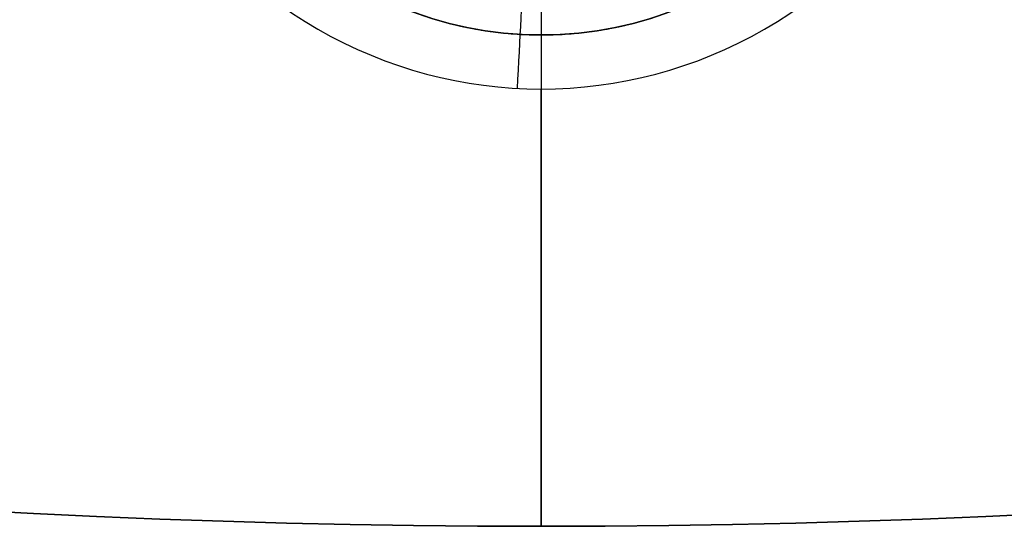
# Model space of a CAD drawing. Header units: centimetres. Extents: x -10.1 to 10.1, y -10.1 to 10.1.
# Tile 214 of 256: x -0.531 to 0.472, y -10.05 to -9.534. Entities that reach past the tile are written whole.
import ezdxf

# ---------------------------------------------------------------- set-up
doc = ezdxf.new("R2010")
doc.units = ezdxf.units.CM
doc.layers.add('Default', color=7, linetype='Continuous', true_color=0x000000)

msp = doc.modelspace()

# ---------------------------------------------------------------- linework, layer by layer
at = {"layer": 'Default'}
for p, q in [((0, -5.15, 0.1), (0, -10.05, 0.1)), ((0, -9.4385, -0.4513), (0, -9.55, -0.6)), ((0, -9.475, -0.02), (0, -9.55, -0.02)), ((0, -10.05, -0.7), (0, -9.605, -0.7)), ((0, -10.05, 0.1), (0, -10.05, -0.7))]:
    msp.add_line(p, q, dxfattribs=at)
at = {"layer": 'Default', "extrusion": (0, 0, -1)}
for centre, radius, start, end in [((0, 0, -0.1), 10.05, 180, 0), ((0, 0, 0.3), 10.05, 180, 0), ((0, -9.175, 0.02), 0.375, 270, 90), ((0, -9.175, 0.02), 0.375, 90, 270)]:
    msp.add_arc(centre, radius, start, end, dxfattribs=at)
at = {"layer": 'Default'}
for centre, radius, start, end in [((0, 0, -0.7), 10.05, 180, 0), ((0, -9.175, -0.31), 0.375, 90, 270), ((0, -9.175, -0.31), 0.375, 270, 90)]:
    msp.add_arc(centre, radius, start, end, dxfattribs=at)
at = {"layer": 'Default', "extrusion": (-7.22366e-08, 4.19517e-05, 1)}
msp.add_arc((0, -9.15, -0.7004), 0.455, 179.9984, 0.0014, dxfattribs=at)
at = {"layer": 'Default', "extrusion": (-0.998543, 0.053958, -4.62328e-06)}
msp.add_arc((9.5917, -0.54, -0.4937), 0.16, 216.8732, 270.0015, dxfattribs=at)
at = {"layer": 'Default'}
for points, degree in [([(-0.3742, -9.15, -0.5656), (-0.3747, -9.1582, -0.5663), (-0.3753, -9.1746, -0.5677), (-0.3745, -9.1992, -0.5699), (-0.3721, -9.2237, -0.5721), (-0.3681, -9.248, -0.5742), (-0.3625, -9.272, -0.5763), (-0.3554, -9.2956, -0.5784), (-0.3467, -9.3186, -0.5804), (-0.3366, -9.341, -0.5823), (-0.325, -9.3627, -0.5842), (-0.312, -9.3836, -0.5859), (-0.2976, -9.4036, -0.5877), (-0.282, -9.4226, -0.5893), (-0.2652, -9.4405, -0.5908), (-0.2473, -9.4573, -0.5922), (-0.2283, -9.4729, -0.5935), (-0.2083, -9.4872, -0.5947), (-0.1874, -9.5001, -0.5958), (-0.1658, -9.5117, -0.5968), (-0.1434, -9.5218, -0.5976), (-0.1205, -9.5304, -0.5984), (-0.097, -9.5375, -0.599), (-0.0731, -9.5431, -0.5994), (-0.0489, -9.5471, -0.5998), (-0.0245, -9.5495, -0.6), (-0.0082, -9.55, -0.6), (0, -9.55, -0.6)], 3), ([(0, -9.55, -0.6), (0.0082, -9.55, -0.6), (0.0245, -9.5495, -0.6), (0.0489, -9.5471, -0.5998), (0.0731, -9.5431, -0.5994), (0.097, -9.5375, -0.599), (0.1205, -9.5304, -0.5984), (0.1435, -9.5218, -0.5976), (0.1658, -9.5116, -0.5968), (0.1875, -9.5001, -0.5958), (0.2083, -9.4871, -0.5947), (0.2283, -9.4729, -0.5935), (0.2473, -9.4573, -0.5922), (0.2652, -9.4405, -0.5908), (0.282, -9.4226, -0.5893), (0.2976, -9.4036, -0.5877), (0.3119, -9.3836, -0.5859), (0.3249, -9.3627, -0.5842), (0.3365, -9.341, -0.5823), (0.3467, -9.3186, -0.5804), (0.3554, -9.2956, -0.5784), (0.3625, -9.272, -0.5763), (0.3681, -9.248, -0.5742), (0.3721, -9.2237, -0.5721), (0.3745, -9.1992, -0.5699), (0.3753, -9.1746, -0.5677), (0.3747, -9.1582, -0.5663), (0.3742, -9.15, -0.5656)], 3), ([(0, -9.55, -0.6), (0, -9.55, -0.31), (0, -9.55, -0.02)], 2)]:
    msp.add_open_spline(points, degree=degree, dxfattribs=at)

doc.saveas('drawing.dxf')
